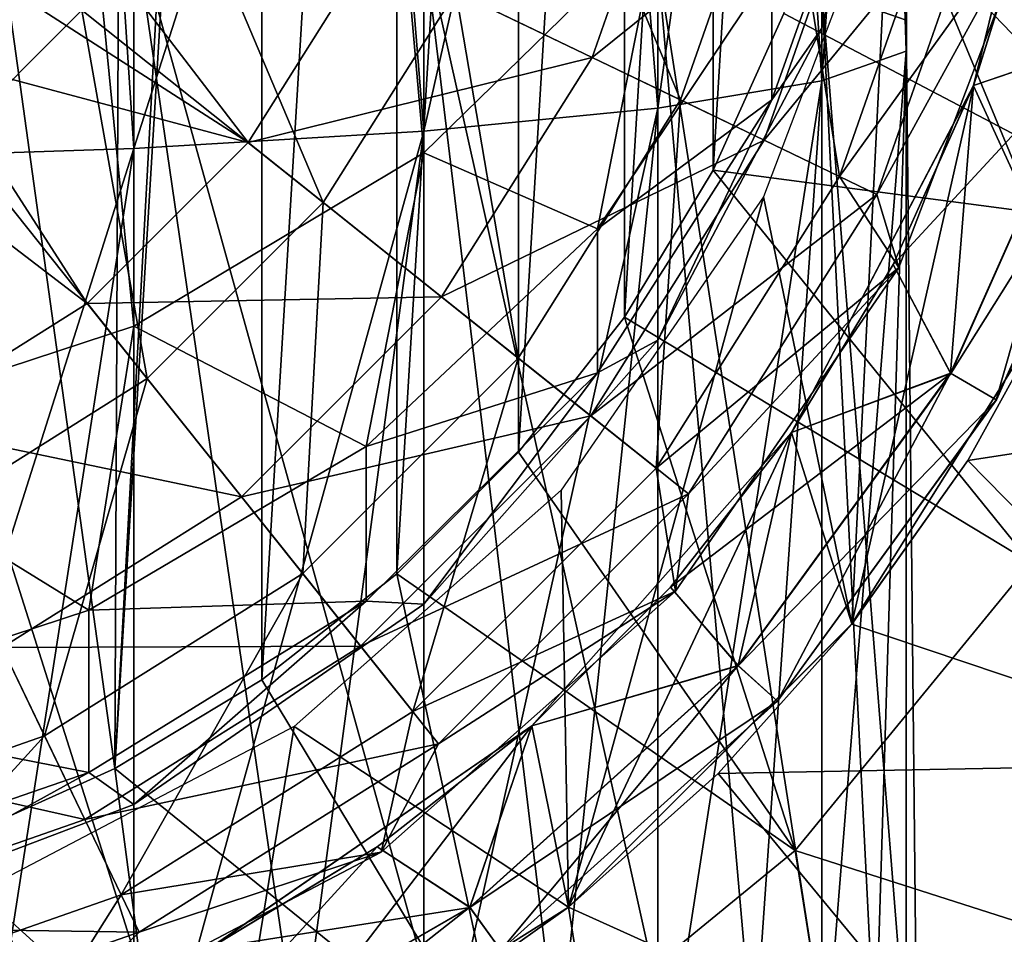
# Model space of a CAD drawing. Header units: millimetres. Extents: x -84 to 84, y -375 to 242.
# Tile 145 of 166: x 3.48 to 9.54, y 196.1 to 201.73. Entities that reach past the tile are written whole.
import ezdxf

# ---------------------------------------------------------------- set-up
doc = ezdxf.new("R2010")
doc.units = ezdxf.units.MM
doc.header["$LTSCALE"] = 81.481481
for name, color, linetype in [('249', 7, 'CONTINUOUS'), ('252', 7, 'CONTINUOUS'), ('256', 7, 'CONTINUOUS'), ('257', 7, 'CONTINUOUS'), ('258', 7, 'CONTINUOUS'), ('259', 7, 'CONTINUOUS'), ('260', 7, 'CONTINUOUS'), ('261', 7, 'CONTINUOUS'), ('262', 7, 'CONTINUOUS'), ('263', 7, 'CONTINUOUS'), ('265', 7, 'CONTINUOUS'), ('266', 7, 'CONTINUOUS'), ('267', 7, 'CONTINUOUS'), ('268', 7, 'CONTINUOUS'), ('285', 7, 'CONTINUOUS'), ('287', 7, 'CONTINUOUS'), ('289', 7, 'CONTINUOUS'), ('291', 7, 'CONTINUOUS'), ('293', 7, 'CONTINUOUS')]:
    doc.layers.add(name, color=color, linetype=linetype)

msp = doc.modelspace()

# ---------------------------------------------------------------- linework, layer by layer
at = {"layer": '249', "color": 7, "linetype": 'CONTINUOUS', "true_color": 0xa2afbf}
for points in [[(4.9703, 197.6665, -22.375), (4.0669, 197.1202, -22.375), (4.9703, 212.0685, -22.375), (4.9703, 197.6665, -22.375)], [(4.9703, 212.0685, -22.375), (4.0669, 197.1202, -22.375), (4.454, 204.2266, -22.375), (4.9703, 212.0685, -22.375)], [(5.8018, 211.4174, -22.375), (4.9703, 197.6665, -22.375), (4.9703, 212.0685, -22.375), (5.8018, 211.4174, -22.375)], [(5.8018, 198.3176, -22.375), (4.9703, 197.6665, -22.375), (5.8018, 211.4174, -22.375), (5.8018, 198.3176, -22.375)], [(6.5499, 210.6693, -22.375), (5.8018, 198.3176, -22.375), (5.8018, 211.4174, -22.375), (6.5499, 210.6693, -22.375)], [(6.5499, 199.0657, -22.375), (5.8018, 198.3176, -22.375), (6.5499, 210.6693, -22.375), (6.5499, 199.0657, -22.375)], [(7.201, 209.8378, -22.375), (6.5499, 199.0657, -22.375), (6.5499, 210.6693, -22.375), (7.201, 209.8378, -22.375)], [(7.201, 199.8972, -22.375), (6.5499, 199.0657, -22.375), (7.201, 209.8378, -22.375), (7.201, 199.8972, -22.375)], [(7.7473, 208.9344, -22.375), (7.201, 199.8972, -22.375), (7.201, 209.8378, -22.375), (7.7473, 208.9344, -22.375)], [(7.7473, 200.8006, -22.375), (7.201, 199.8972, -22.375), (7.7473, 208.9344, -22.375), (7.7473, 200.8006, -22.375)], [(8.1815, 207.9699, -22.375), (7.7473, 200.8006, -22.375), (7.7473, 208.9344, -22.375), (8.1815, 207.9699, -22.375)], [(8.1815, 201.7651, -22.375), (7.7473, 200.8006, -22.375), (8.1815, 207.9699, -22.375), (8.1815, 201.7651, -22.375)], [(4.454, 204.2266, -22.375), (4.0669, 197.1202, -22.375), (4.0935, 202.9986, -22.375), (4.454, 204.2266, -22.375)], [(4.0935, 202.9986, -22.375), (4.0669, 197.1202, -22.375), (3.4005, 201.9204, -22.375), (4.0935, 202.9986, -22.375)], [(4.0669, 197.1202, -22.375), (3.1024, 196.686, -22.375), (3.4005, 201.9204, -22.375), (4.0669, 197.1202, -22.375)]]:
    msp.add_3dface(points, dxfattribs=at)
at = {"layer": '252', "color": 7, "linetype": 'CONTINUOUS', "true_color": 0xa2afbf}
for points in [[(9.3498, 201.3209, 7.625), (9.9104, 200.0942, 7.625), (9.9271, 203.6629, 7.625), (9.3498, 201.3209, 7.625)], [(8.2302, 199.1874, 7.625), (8.6005, 198.0097, 7.625), (9.3498, 201.3209, 7.625), (8.2302, 199.1874, 7.625)], [(8.6005, 198.0097, 7.625), (9.9104, 200.0942, 7.625), (9.3498, 201.3209, 7.625), (8.6005, 198.0097, 7.625)], [(6.6308, 197.3822, 7.625), (6.8578, 196.267, 7.625), (8.2302, 199.1874, 7.625), (6.6308, 197.3822, 7.625)], [(6.8578, 196.267, 7.625), (8.6005, 198.0097, 7.625), (8.2302, 199.1874, 7.625), (6.8578, 196.267, 7.625)], [(4.6476, 196.0132, 7.625), (4.7733, 194.9571, 7.625), (6.6308, 197.3822, 7.625), (4.6476, 196.0132, 7.625)], [(4.7733, 194.9571, 7.625), (6.8578, 196.267, 7.625), (6.6308, 197.3822, 7.625), (4.7733, 194.9571, 7.625)]]:
    msp.add_3dface(points, dxfattribs=at)
at = {"layer": '256', "color": 7, "linetype": 'CONTINUOUS', "true_color": 0xa2afbf}
for points in [[(9.3498, 201.3209, 19.625), (9.9271, 203.6629, 19.625), (9.9104, 200.0942, 19.625), (9.3498, 201.3209, 19.625)], [(8.2302, 199.1874, 19.625), (9.3498, 201.3209, 19.625), (8.6005, 198.0097, 19.625), (8.2302, 199.1874, 19.625)], [(8.6005, 198.0097, 19.625), (9.3498, 201.3209, 19.625), (9.9104, 200.0942, 19.625), (8.6005, 198.0097, 19.625)], [(6.6308, 197.3822, 19.625), (8.2302, 199.1874, 19.625), (6.8578, 196.267, 19.625), (6.6308, 197.3822, 19.625)], [(6.8578, 196.267, 19.625), (8.2302, 199.1874, 19.625), (8.6005, 198.0097, 19.625), (6.8578, 196.267, 19.625)], [(4.6476, 196.0132, 19.625), (6.6308, 197.3822, 19.625), (4.7733, 194.9571, 19.625), (4.6476, 196.0132, 19.625)], [(4.7733, 194.9571, 19.625), (6.6308, 197.3822, 19.625), (6.8578, 196.267, 19.625), (4.7733, 194.9571, 19.625)]]:
    msp.add_3dface(points, dxfattribs=at)
at = {"layer": '257', "color": 7, "linetype": 'CONTINUOUS', "true_color": 0xa2afbf}
for points in [[(9.9104, 200.0942, 21.625), (8.6005, 198.0097, 21.625), (9.9104, 200.0942, 19.625), (9.9104, 200.0942, 21.625)], [(8.6005, 198.0097, 21.625), (8.6005, 198.0097, 19.625), (9.9104, 200.0942, 19.625), (8.6005, 198.0097, 21.625)], [(8.6005, 198.0097, 21.625), (6.8578, 196.267, 21.625), (8.6005, 198.0097, 19.625), (8.6005, 198.0097, 21.625)], [(6.8578, 196.267, 21.625), (6.8578, 196.267, 19.625), (8.6005, 198.0097, 19.625), (6.8578, 196.267, 21.625)], [(6.8578, 196.267, 21.625), (4.7733, 194.9571, 21.625), (6.8578, 196.267, 19.625), (6.8578, 196.267, 21.625)], [(4.7733, 194.9571, 21.625), (4.7733, 194.9571, 19.625), (6.8578, 196.267, 19.625), (4.7733, 194.9571, 21.625)]]:
    msp.add_3dface(points, dxfattribs=at)
at = {"layer": '258', "color": 7, "linetype": 'CONTINUOUS', "true_color": 0xa2afbf}
for points in [[(8.1815, 201.7651, -22.375), (8.4957, 202.7739, -22.375), (10.7809, 200.4019, -20.2007), (8.1815, 201.7651, -22.375)], [(10.7809, 200.4019, -20.2007), (8.4957, 202.7739, -22.375), (11.4449, 202.591, -20.2007), (10.7809, 200.4019, -20.2007)], [(7.7473, 200.8006, -22.375), (8.1815, 201.7651, -22.375), (10.7809, 200.4019, -20.2007), (7.7473, 200.8006, -22.375)], [(7.201, 199.8972, -22.375), (7.7473, 200.8006, -22.375), (9.7025, 198.3845, -20.2007), (7.201, 199.8972, -22.375)], [(9.7025, 198.3845, -20.2007), (7.7473, 200.8006, -22.375), (10.7809, 200.4019, -20.2007), (9.7025, 198.3845, -20.2007)], [(9.9104, 200.0943, 5.7741), (9.3137, 199.0147, 5.7741), (12.4418, 199.4941, 3.1434), (9.9104, 200.0943, 5.7741)], [(6.5499, 199.0657, -22.375), (7.201, 199.8972, -22.375), (8.2513, 196.6162, -20.2007), (6.5499, 199.0657, -22.375)], [(8.2513, 196.6162, -20.2007), (7.201, 199.8972, -22.375), (9.7025, 198.3845, -20.2007), (8.2513, 196.6162, -20.2007)], [(12.4418, 199.4941, 3.1434), (9.3137, 199.0147, 5.7741), (11.1429, 197.1534, 3.1434), (12.4418, 199.4941, 3.1434)], [(5.8018, 198.3176, -22.375), (6.5499, 199.0657, -22.375), (8.2513, 196.6162, -20.2007), (5.8018, 198.3176, -22.375)], [(9.3137, 199.0147, 5.7741), (8.5999, 198.0087, 5.7741), (11.1429, 197.1534, 3.1434), (9.3137, 199.0147, 5.7741)], [(8.2513, 196.6162, -20.2007), (9.7025, 198.3845, -20.2007), (10.7832, 195.8061, -17.4391), (8.2513, 196.6162, -20.2007)], [(4.9703, 197.6665, -22.375), (5.8018, 198.3176, -22.375), (6.483, 195.165, -20.2007), (4.9703, 197.6665, -22.375)], [(6.483, 195.165, -20.2007), (5.8018, 198.3176, -22.375), (8.2513, 196.6162, -20.2007), (6.483, 195.165, -20.2007)], [(8.5999, 198.0087, 5.7741), (7.7779, 197.089, 5.7741), (11.1429, 197.1534, 3.1434), (8.5999, 198.0087, 5.7741)], [(4.0669, 197.1202, -22.375), (4.9703, 197.6665, -22.375), (6.483, 195.165, -20.2007), (4.0669, 197.1202, -22.375)], [(11.1429, 197.1534, 3.1434), (7.7779, 197.089, 5.7741), (9.4092, 195.1136, 3.1434), (11.1429, 197.1534, 3.1434)], [(11.1429, 197.1534, 3.1434), (9.4092, 195.1136, 3.1434), (11.228, 194.19, 0.0302), (11.1429, 197.1534, 3.1434)], [(3.1024, 196.686, -22.375), (4.0669, 197.1202, -22.375), (4.4656, 194.0866, -20.2007), (3.1024, 196.686, -22.375)], [(4.4656, 194.0866, -20.2007), (4.0669, 197.1202, -22.375), (6.483, 195.165, -20.2007), (4.4656, 194.0866, -20.2007)], [(7.7779, 197.089, 5.7741), (6.8581, 196.2671, 5.7741), (9.4092, 195.1136, 3.1434), (7.7779, 197.089, 5.7741)], [(2.2765, 193.4226, -20.2007), (3.1024, 196.686, -22.375), (4.4656, 194.0866, -20.2007), (2.2765, 193.4226, -20.2007)], [(6.483, 195.165, -20.2007), (8.2513, 196.6162, -20.2007), (8.6981, 193.7891, -17.4391), (6.483, 195.165, -20.2007)], [(8.6981, 193.7891, -17.4391), (8.2513, 196.6162, -20.2007), (10.7832, 195.8061, -17.4391), (8.6981, 193.7891, -17.4391)], [(6.8581, 196.2671, 5.7741), (5.8521, 195.5534, 5.7741), (7.3084, 193.4544, 3.1434), (6.8581, 196.2671, 5.7741)], [(9.4092, 195.1136, 3.1434), (6.8581, 196.2671, 5.7741), (7.3084, 193.4544, 3.1434), (9.4092, 195.1136, 3.1434)]]:
    msp.add_3dface(points, dxfattribs=at)
at = {"layer": '259', "color": 7, "linetype": 'CONTINUOUS', "true_color": 0xa2afbf}
for points in [[(9.9104, 200.0942, 7.625), (8.6005, 198.0097, 7.625), (9.9104, 200.0943, 5.7741), (9.9104, 200.0942, 7.625)], [(8.6005, 198.0097, 7.625), (9.3137, 199.0147, 5.7741), (9.9104, 200.0943, 5.7741), (8.6005, 198.0097, 7.625)], [(8.6005, 198.0097, 7.625), (8.5999, 198.0087, 5.7741), (9.3137, 199.0147, 5.7741), (8.6005, 198.0097, 7.625)], [(8.6005, 198.0097, 7.625), (6.8578, 196.267, 7.625), (8.5999, 198.0087, 5.7741), (8.6005, 198.0097, 7.625)], [(6.8578, 196.267, 7.625), (7.7779, 197.089, 5.7741), (8.5999, 198.0087, 5.7741), (6.8578, 196.267, 7.625)], [(6.8578, 196.267, 7.625), (6.8581, 196.2671, 5.7741), (7.7779, 197.089, 5.7741), (6.8578, 196.267, 7.625)], [(6.8578, 196.267, 7.625), (4.7733, 194.9571, 7.625), (6.8581, 196.2671, 5.7741), (6.8578, 196.267, 7.625)], [(4.7733, 194.9571, 7.625), (5.8521, 195.5534, 5.7741), (6.8581, 196.2671, 5.7741), (4.7733, 194.9571, 7.625)]]:
    msp.add_3dface(points, dxfattribs=at)
at = {"layer": '260', "color": 7, "linetype": 'CONTINUOUS', "true_color": 0xa2afbf}
for points in [[(9.3498, 201.3209, 7.625), (9.9271, 203.6629, 7.625), (9.3502, 201.3215, 10.125), (9.3498, 201.3209, 7.625)], [(9.3502, 201.3215, 10.125), (9.9271, 203.6629, 7.625), (9.7094, 202.4743, 10.125), (9.3502, 201.3215, 10.125)], [(8.2302, 199.1874, 7.625), (9.3498, 201.3209, 7.625), (8.2298, 199.1869, 10.125), (8.2302, 199.1874, 7.625)], [(8.2298, 199.1869, 10.125), (9.3498, 201.3209, 7.625), (8.8546, 200.2203, 10.125), (8.2298, 199.1869, 10.125)], [(8.8546, 200.2203, 10.125), (9.3498, 201.3209, 7.625), (9.3502, 201.3215, 10.125), (8.8546, 200.2203, 10.125)], [(6.6308, 197.3822, 7.625), (8.2302, 199.1874, 7.625), (6.6312, 197.3824, 10.125), (6.6308, 197.3822, 7.625)], [(6.6312, 197.3824, 10.125), (8.2302, 199.1874, 7.625), (7.4851, 198.2363, 10.125), (6.6312, 197.3824, 10.125)], [(7.4851, 198.2363, 10.125), (8.2302, 199.1874, 7.625), (8.2298, 199.1869, 10.125), (7.4851, 198.2363, 10.125)], [(4.6476, 196.0132, 7.625), (6.6308, 197.3822, 7.625), (4.6472, 196.0129, 10.125), (4.6476, 196.0132, 7.625)], [(4.6472, 196.0129, 10.125), (6.6308, 197.3822, 7.625), (5.6806, 196.6377, 10.125), (4.6472, 196.0129, 10.125)], [(5.6806, 196.6377, 10.125), (6.6308, 197.3822, 7.625), (6.6312, 197.3824, 10.125), (5.6806, 196.6377, 10.125)]]:
    msp.add_3dface(points, dxfattribs=at)
at = {"layer": '261', "color": 7, "linetype": 'CONTINUOUS', "true_color": 0xa2afbf}
for points in [[(9.3502, 201.3215, 10.125), (9.7094, 202.4743, 10.125), (10.1116, 201.582, 11.4494), (9.3502, 201.3215, 10.125)], [(9.3502, 201.3215, 17.125), (10.113, 201.5816, 15.7965), (9.7094, 202.4743, 17.125), (9.3502, 201.3215, 17.125)], [(9.2088, 199.5508, 15.7965), (10.113, 201.5816, 15.7965), (8.8546, 200.2203, 17.125), (9.2088, 199.5508, 15.7965)], [(8.8546, 200.2203, 17.125), (10.113, 201.5816, 15.7965), (9.3502, 201.3215, 17.125), (8.8546, 200.2203, 17.125)], [(9.2076, 199.5515, 11.4494), (9.3502, 201.3215, 10.125), (10.1116, 201.582, 11.4494), (9.2076, 199.5515, 11.4494)], [(9.2076, 199.5515, 11.4494), (10.1116, 201.582, 11.4494), (9.4897, 199.3886, 12.8862), (9.2076, 199.5515, 11.4494)], [(9.2088, 199.5508, 15.7965), (10.422, 201.4812, 14.3594), (10.113, 201.5816, 15.7965), (9.2088, 199.5508, 15.7965)], [(9.4897, 199.3886, 12.8862), (10.1116, 201.582, 11.4494), (10.4215, 201.4813, 12.8862), (9.4897, 199.3886, 12.8862)], [(9.4902, 199.3883, 14.3594), (10.422, 201.4812, 14.3594), (9.2088, 199.5508, 15.7965), (9.4902, 199.3883, 14.3594)], [(9.4897, 199.3886, 12.8862), (10.4215, 201.4813, 12.8862), (9.4902, 199.3883, 14.3594), (9.4897, 199.3886, 12.8862)], [(9.4902, 199.3883, 14.3594), (10.4215, 201.4813, 12.8862), (10.422, 201.4812, 14.3594), (9.4902, 199.3883, 14.3594)], [(8.8546, 200.2203, 10.125), (9.3502, 201.3215, 10.125), (9.2076, 199.5515, 11.4494), (8.8546, 200.2203, 10.125)], [(8.2298, 199.1869, 10.125), (8.8546, 200.2203, 10.125), (9.2076, 199.5515, 11.4494), (8.2298, 199.1869, 10.125)], [(8.2298, 199.1869, 17.125), (9.2088, 199.5508, 15.7965), (8.8546, 200.2203, 17.125), (8.2298, 199.1869, 17.125)], [(7.9022, 197.7523, 15.7965), (9.2088, 199.5508, 15.7965), (7.4851, 198.2363, 17.125), (7.9022, 197.7523, 15.7965)], [(7.4851, 198.2363, 17.125), (9.2088, 199.5508, 15.7965), (8.2298, 199.1869, 17.125), (7.4851, 198.2363, 17.125)], [(7.9011, 197.7533, 11.4494), (8.2298, 199.1869, 10.125), (9.2076, 199.5515, 11.4494), (7.9011, 197.7533, 11.4494)], [(7.9011, 197.7533, 11.4494), (9.2076, 199.5515, 11.4494), (8.1432, 197.5353, 12.8862), (7.9011, 197.7533, 11.4494)], [(7.9022, 197.7523, 15.7965), (9.4902, 199.3883, 14.3594), (9.2088, 199.5508, 15.7965), (7.9022, 197.7523, 15.7965)], [(8.1432, 197.5353, 12.8862), (9.2076, 199.5515, 11.4494), (9.4897, 199.3886, 12.8862), (8.1432, 197.5353, 12.8862)], [(8.1436, 197.535, 14.3594), (9.4902, 199.3883, 14.3594), (7.9022, 197.7523, 15.7965), (8.1436, 197.535, 14.3594)], [(8.1432, 197.5353, 12.8862), (9.4897, 199.3886, 12.8862), (8.1436, 197.535, 14.3594), (8.1432, 197.5353, 12.8862)], [(8.1436, 197.535, 14.3594), (9.4897, 199.3886, 12.8862), (9.4902, 199.3883, 14.3594), (8.1436, 197.535, 14.3594)], [(7.4851, 198.2363, 10.125), (8.2298, 199.1869, 10.125), (7.9011, 197.7533, 11.4494), (7.4851, 198.2363, 10.125)], [(6.6312, 197.3824, 10.125), (7.4851, 198.2363, 10.125), (7.9011, 197.7533, 11.4494), (6.6312, 197.3824, 10.125)], [(6.6312, 197.3824, 17.125), (7.9022, 197.7523, 15.7965), (7.4851, 198.2363, 17.125), (6.6312, 197.3824, 17.125)], [(6.2493, 196.266, 11.4494), (6.6312, 197.3824, 10.125), (7.9011, 197.7533, 11.4494), (6.2493, 196.266, 11.4494)], [(6.2493, 196.266, 11.4494), (7.9011, 197.7533, 11.4494), (6.4408, 196.0024, 12.8862), (6.2493, 196.266, 11.4494)], [(6.2502, 196.2649, 15.7965), (8.1436, 197.535, 14.3594), (7.9022, 197.7523, 15.7965), (6.2502, 196.2649, 15.7965)], [(6.2502, 196.2649, 15.7965), (7.9022, 197.7523, 15.7965), (6.6312, 197.3824, 17.125), (6.2502, 196.2649, 15.7965)], [(6.4408, 196.0024, 12.8862), (7.9011, 197.7533, 11.4494), (8.1432, 197.5353, 12.8862), (6.4408, 196.0024, 12.8862)], [(6.4411, 196.002, 14.3594), (8.1436, 197.535, 14.3594), (6.2502, 196.2649, 15.7965), (6.4411, 196.002, 14.3594)], [(6.4408, 196.0024, 12.8862), (8.1432, 197.5353, 12.8862), (6.4411, 196.002, 14.3594), (6.4408, 196.0024, 12.8862)], [(6.4411, 196.002, 14.3594), (8.1432, 197.5353, 12.8862), (8.1436, 197.535, 14.3594), (6.4411, 196.002, 14.3594)], [(5.6806, 196.6377, 10.125), (6.6312, 197.3824, 10.125), (6.2493, 196.266, 11.4494), (5.6806, 196.6377, 10.125)], [(5.6806, 196.6377, 17.125), (6.2502, 196.2649, 15.7965), (6.6312, 197.3824, 17.125), (5.6806, 196.6377, 17.125)], [(4.6472, 196.0129, 10.125), (5.6806, 196.6377, 10.125), (4.3244, 195.1547, 11.4494), (4.6472, 196.0129, 10.125)], [(4.3244, 195.1547, 11.4494), (5.6806, 196.6377, 10.125), (6.2493, 196.266, 11.4494), (4.3244, 195.1547, 11.4494)], [(4.6472, 196.0129, 17.125), (6.2502, 196.2649, 15.7965), (5.6806, 196.6377, 17.125), (4.6472, 196.0129, 17.125)], [(4.3244, 195.1547, 11.4494), (6.2493, 196.266, 11.4494), (4.4569, 194.857, 12.8862), (4.3244, 195.1547, 11.4494)], [(4.325, 195.1534, 15.7965), (6.4411, 196.002, 14.3594), (6.2502, 196.2649, 15.7965), (4.325, 195.1534, 15.7965)], [(4.325, 195.1534, 15.7965), (6.2502, 196.2649, 15.7965), (4.6472, 196.0129, 17.125), (4.325, 195.1534, 15.7965)], [(4.4569, 194.857, 12.8862), (6.2493, 196.266, 11.4494), (6.4408, 196.0024, 12.8862), (4.4569, 194.857, 12.8862)]]:
    msp.add_3dface(points, dxfattribs=at)
at = {"layer": '262', "color": 7, "linetype": 'CONTINUOUS', "true_color": 0xa2afbf}
for points in [[(9.9271, 203.6629, 19.625), (9.3498, 201.3209, 19.625), (9.9271, 203.6621, 17.125), (9.9271, 203.6629, 19.625)], [(9.3498, 201.3209, 19.625), (9.7094, 202.4743, 17.125), (9.9271, 203.6621, 17.125), (9.3498, 201.3209, 19.625)], [(9.3498, 201.3209, 19.625), (9.3502, 201.3215, 17.125), (9.7094, 202.4743, 17.125), (9.3498, 201.3209, 19.625)], [(9.3498, 201.3209, 19.625), (8.2302, 199.1874, 19.625), (9.3502, 201.3215, 17.125), (9.3498, 201.3209, 19.625)], [(8.2302, 199.1874, 19.625), (8.8546, 200.2203, 17.125), (9.3502, 201.3215, 17.125), (8.2302, 199.1874, 19.625)], [(8.2302, 199.1874, 19.625), (8.2298, 199.1869, 17.125), (8.8546, 200.2203, 17.125), (8.2302, 199.1874, 19.625)], [(8.2302, 199.1874, 19.625), (6.6308, 197.3822, 19.625), (8.2298, 199.1869, 17.125), (8.2302, 199.1874, 19.625)], [(6.6308, 197.3822, 19.625), (7.4851, 198.2363, 17.125), (8.2298, 199.1869, 17.125), (6.6308, 197.3822, 19.625)], [(6.6308, 197.3822, 19.625), (6.6312, 197.3824, 17.125), (7.4851, 198.2363, 17.125), (6.6308, 197.3822, 19.625)], [(6.6308, 197.3822, 19.625), (4.6476, 196.0132, 19.625), (6.6312, 197.3824, 17.125), (6.6308, 197.3822, 19.625)], [(4.6476, 196.0132, 19.625), (5.6806, 196.6377, 17.125), (6.6312, 197.3824, 17.125), (4.6476, 196.0132, 19.625)], [(4.6476, 196.0132, 19.625), (4.6472, 196.0129, 17.125), (5.6806, 196.6377, 17.125), (4.6476, 196.0132, 19.625)]]:
    msp.add_3dface(points, dxfattribs=at)
at = {"layer": '263', "color": 7, "linetype": 'CONTINUOUS', "true_color": 0xa2afbf}
for points in [[(9.9104, 209.6408, 21.625), (8.6005, 211.7253, 21.625), (9.9104, 200.0942, 21.625), (9.9104, 209.6408, 21.625)], [(9.9104, 200.0942, 21.625), (8.6005, 211.7253, 21.625), (9.1, 204.8675, 21.625), (9.9104, 200.0942, 21.625)], [(8.8354, 202.6899, 21.625), (9.9104, 200.0942, 21.625), (9.1, 204.8675, 21.625), (8.8354, 202.6899, 21.625)], [(8.0574, 200.6382, 21.625), (8.6005, 198.0097, 21.625), (8.8354, 202.6899, 21.625), (8.0574, 200.6382, 21.625)], [(8.6005, 198.0097, 21.625), (9.9104, 200.0942, 21.625), (8.8354, 202.6899, 21.625), (8.6005, 198.0097, 21.625)], [(6.8116, 198.8335, 21.625), (6.8578, 196.267, 21.625), (8.0574, 200.6382, 21.625), (6.8116, 198.8335, 21.625)], [(6.8578, 196.267, 21.625), (8.6005, 198.0097, 21.625), (8.0574, 200.6382, 21.625), (6.8578, 196.267, 21.625)], [(5.1689, 197.378, 21.625), (6.8578, 196.267, 21.625), (6.8116, 198.8335, 21.625), (5.1689, 197.378, 21.625)], [(3.2274, 196.3592, 21.625), (4.7733, 194.9571, 21.625), (5.1689, 197.378, 21.625), (3.2274, 196.3592, 21.625)], [(4.7733, 194.9571, 21.625), (6.8578, 196.267, 21.625), (5.1689, 197.378, 21.625), (4.7733, 194.9571, 21.625)], [(2.4475, 194.1434, 21.625), (4.7733, 194.9571, 21.625), (3.2274, 196.3592, 21.625), (2.4475, 194.1434, 21.625)]]:
    msp.add_3dface(points, dxfattribs=at)
at = {"layer": '265', "color": 7, "linetype": 'CONTINUOUS', "true_color": 0xa2afbf}
for points in [[(3.0484, 201.3495, -22.375), (3.0488, 201.3498, -23.3758), (3.916, 202.3508, -22.375), (3.0484, 201.3495, -22.375)], [(3.0488, 201.3498, -23.3758), (3.9163, 202.3513, -23.3758), (3.916, 202.3508, -22.375), (3.0488, 201.3498, -23.3758)]]:
    msp.add_3dface(points, dxfattribs=at)
at = {"layer": '266', "color": 7, "linetype": 'CONTINUOUS', "true_color": 0xa2afbf}
msp.add_3dface([(3.9163, 202.3513, -23.3758), (3.0488, 201.3498, -23.3758), (3.1363, 201.7312, -23.4266), (3.9163, 202.3513, -23.3758)], dxfattribs=at)
at = {"layer": '267', "color": 7, "linetype": 'CONTINUOUS', "true_color": 0xa2afbf}
for points in [[(7.5768, 203.1381, -26.7378), (5.6307, 202.1559, -25.3496), (7.002, 201.4955, -26.7378), (7.5768, 203.1381, -26.7378)], [(7.5768, 203.1381, -26.7378), (7.002, 201.4955, -26.7378), (8.7223, 202.8767, -28.4297), (7.5768, 203.1381, -26.7378)], [(8.7223, 202.8767, -28.4297), (7.002, 201.4955, -26.7378), (8.0606, 200.9857, -28.4297), (8.7223, 202.8767, -28.4297)], [(8.7223, 202.8767, -28.4297), (8.0606, 200.9857, -28.4297), (9.4721, 202.7056, -30.3407), (8.7223, 202.8767, -28.4297)], [(9.4721, 202.7056, -30.3407), (8.0606, 200.9857, -28.4297), (8.7535, 200.652, -30.3407), (9.4721, 202.7056, -30.3407)], [(9.4721, 202.7056, -30.3407), (8.7535, 200.652, -30.3407), (9.7482, 202.4652, -32.3667), (9.4721, 202.7056, -30.3407)], [(3.751, 202.4569, -24.3357), (3.3698, 201.9476, -24.3357), (4.8862, 200.9709, -25.3496), (3.751, 202.4569, -24.3357)], [(5.6307, 202.1559, -25.3496), (3.751, 202.4569, -24.3357), (4.8862, 200.9709, -25.3496), (5.6307, 202.1559, -25.3496)], [(9.7482, 202.4652, -32.3667), (8.7535, 200.652, -30.3407), (8.8902, 200.2023, -32.3667), (9.7482, 202.4652, -32.3667)], [(5.6307, 202.1559, -25.3496), (4.8862, 200.9709, -25.3496), (7.002, 201.4955, -26.7378), (5.6307, 202.1559, -25.3496)], [(3.3698, 201.9476, -24.3357), (2.9199, 201.4977, -24.3357), (4.8862, 200.9709, -25.3496), (3.3698, 201.9476, -24.3357)], [(2.9199, 201.4977, -24.3357), (2.4106, 201.1165, -24.3357), (3.8966, 199.9813, -25.3496), (2.9199, 201.4977, -24.3357)], [(4.8862, 200.9709, -25.3496), (2.9199, 201.4977, -24.3357), (3.8966, 199.9813, -25.3496), (4.8862, 200.9709, -25.3496)], [(7.002, 201.4955, -26.7378), (4.8862, 200.9709, -25.3496), (6.0761, 200.022, -26.7378), (7.002, 201.4955, -26.7378)], [(7.002, 201.4955, -26.7378), (6.0761, 200.022, -26.7378), (8.0606, 200.9857, -28.4297), (7.002, 201.4955, -26.7378)], [(3.8966, 199.9813, -25.3496), (2.4106, 201.1165, -24.3357), (2.7116, 199.2368, -25.3496), (3.8966, 199.9813, -25.3496)], [(4.8862, 200.9709, -25.3496), (3.8966, 199.9813, -25.3496), (6.0761, 200.022, -26.7378), (4.8862, 200.9709, -25.3496)], [(8.0606, 200.9857, -28.4297), (6.0761, 200.022, -26.7378), (6.9947, 199.2894, -28.4297), (8.0606, 200.9857, -28.4297)], [(8.0606, 200.9857, -28.4297), (6.9947, 199.2894, -28.4297), (8.7535, 200.652, -30.3407), (8.0606, 200.9857, -28.4297)], [(8.7535, 200.652, -30.3407), (6.9947, 199.2894, -28.4297), (7.596, 198.8099, -30.3407), (8.7535, 200.652, -30.3407)], [(8.7535, 200.652, -30.3407), (7.596, 198.8099, -30.3407), (8.8902, 200.2023, -32.3667), (8.7535, 200.652, -30.3407)], [(8.8902, 200.2023, -32.3667), (7.596, 198.8099, -30.3407), (7.5154, 198.2104, -32.3667), (8.8902, 200.2023, -32.3667)], [(6.0761, 200.022, -26.7378), (3.8966, 199.9813, -25.3496), (4.8455, 198.7914, -26.7378), (6.0761, 200.022, -26.7378)], [(6.0761, 200.022, -26.7378), (4.8455, 198.7914, -26.7378), (6.9947, 199.2894, -28.4297), (6.0761, 200.022, -26.7378)], [(3.8966, 199.9813, -25.3496), (2.7116, 199.2368, -25.3496), (4.8455, 198.7914, -26.7378), (3.8966, 199.9813, -25.3496)], [(6.9947, 199.2894, -28.4297), (4.8455, 198.7914, -26.7378), (5.5781, 197.8728, -28.4297), (6.9947, 199.2894, -28.4297)], [(6.9947, 199.2894, -28.4297), (5.5781, 197.8728, -28.4297), (7.596, 198.8099, -30.3407), (6.9947, 199.2894, -28.4297)], [(4.8455, 198.7914, -26.7378), (2.7116, 199.2368, -25.3496), (3.372, 197.8655, -26.7378), (4.8455, 198.7914, -26.7378)], [(4.8455, 198.7914, -26.7378), (3.372, 197.8655, -26.7378), (5.5781, 197.8728, -28.4297), (4.8455, 198.7914, -26.7378)], [(7.596, 198.8099, -30.3407), (5.5781, 197.8728, -28.4297), (6.0576, 197.2715, -30.3407), (7.596, 198.8099, -30.3407)], [(7.596, 198.8099, -30.3407), (6.0576, 197.2715, -30.3407), (7.5154, 198.2104, -32.3667), (7.596, 198.8099, -30.3407)], [(7.5154, 198.2104, -32.3667), (6.0576, 197.2715, -30.3407), (5.7038, 196.6052, -32.3667), (7.5154, 198.2104, -32.3667)], [(3.372, 197.8655, -26.7378), (1.7294, 197.2907, -26.7378), (3.8818, 196.8069, -28.4297), (3.372, 197.8655, -26.7378)], [(5.5781, 197.8728, -28.4297), (3.372, 197.8655, -26.7378), (3.8818, 196.8069, -28.4297), (5.5781, 197.8728, -28.4297)], [(5.5781, 197.8728, -28.4297), (3.8818, 196.8069, -28.4297), (6.0576, 197.2715, -30.3407), (5.5781, 197.8728, -28.4297)], [(3.8818, 196.8069, -28.4297), (1.7294, 197.2907, -26.7378), (1.9908, 196.1452, -28.4297), (3.8818, 196.8069, -28.4297)], [(6.0576, 197.2715, -30.3407), (3.8818, 196.8069, -28.4297), (4.2155, 196.114, -30.3407), (6.0576, 197.2715, -30.3407)], [(6.0576, 197.2715, -30.3407), (4.2155, 196.114, -30.3407), (5.7038, 196.6052, -32.3667), (6.0576, 197.2715, -30.3407)], [(3.8818, 196.8069, -28.4297), (1.9908, 196.1452, -28.4297), (4.2155, 196.114, -30.3407), (3.8818, 196.8069, -28.4297)], [(5.7038, 196.6052, -32.3667), (4.2155, 196.114, -30.3407), (3.5606, 195.4802, -32.3667), (5.7038, 196.6052, -32.3667)], [(4.2155, 196.114, -30.3407), (1.9908, 196.1452, -28.4297), (2.1619, 195.3954, -30.3407), (4.2155, 196.114, -30.3407)], [(4.2155, 196.114, -30.3407), (2.1619, 195.3954, -30.3407), (3.5606, 195.4802, -32.3667), (4.2155, 196.114, -30.3407)]]:
    msp.add_3dface(points, dxfattribs=at)
at = {"layer": '268', "color": 7, "linetype": 'CONTINUOUS', "true_color": 0xa2afbf}
for points in [[(6.1633, 201.8994, -38.441), (6.6692, 203.3453, -38.441), (7.5457, 201.2337, -36.6856), (6.1633, 201.8994, -38.441)], [(7.5457, 201.2337, -36.6856), (6.6692, 203.3453, -38.441), (8.1651, 203.0039, -36.6856), (7.5457, 201.2337, -36.6856)], [(3.0811, 201.0039, -39.7933), (2.1744, 203.1335, -40.6692), (3.8636, 201.7864, -39.7933), (3.0811, 201.0039, -39.7933)], [(7.5457, 201.2337, -36.6856), (8.1651, 203.0039, -36.6856), (8.5243, 200.7624, -34.6227), (7.5457, 201.2337, -36.6856)], [(8.5243, 200.7624, -34.6227), (8.1651, 203.0039, -36.6856), (9.224, 202.7622, -34.6227), (8.5243, 200.7624, -34.6227)], [(3.8636, 201.7864, -39.7933), (4.4523, 202.7234, -39.7933), (5.3483, 200.6024, -38.441), (3.8636, 201.7864, -39.7933)], [(5.3483, 200.6024, -38.441), (4.4523, 202.7234, -39.7933), (6.1633, 201.8994, -38.441), (5.3483, 200.6024, -38.441)], [(9.7482, 202.4652, -32.3667), (8.5243, 200.7624, -34.6227), (9.224, 202.7622, -34.6227), (9.7482, 202.4652, -32.3667)], [(9.7482, 202.4652, -32.3667), (8.8902, 200.2023, -32.3667), (8.5243, 200.7624, -34.6227), (9.7482, 202.4652, -32.3667)], [(5.3483, 200.6024, -38.441), (6.1633, 201.8994, -38.441), (6.5479, 199.6457, -36.6856), (5.3483, 200.6024, -38.441)], [(6.5479, 199.6457, -36.6856), (6.1633, 201.8994, -38.441), (7.5457, 201.2337, -36.6856), (6.5479, 199.6457, -36.6856)], [(3.0811, 201.0039, -39.7933), (3.8636, 201.7864, -39.7933), (4.2651, 199.5192, -38.441), (3.0811, 201.0039, -39.7933)], [(4.2651, 199.5192, -38.441), (3.8636, 201.7864, -39.7933), (5.3483, 200.6024, -38.441), (4.2651, 199.5192, -38.441)], [(6.5479, 199.6457, -36.6856), (7.5457, 201.2337, -36.6856), (7.3971, 198.9685, -34.6227), (6.5479, 199.6457, -36.6856)], [(7.3971, 198.9685, -34.6227), (7.5457, 201.2337, -36.6856), (8.5243, 200.7624, -34.6227), (7.3971, 198.9685, -34.6227)], [(2.9681, 198.7042, -38.441), (3.0811, 201.0039, -39.7933), (4.2651, 199.5192, -38.441), (2.9681, 198.7042, -38.441)], [(8.8902, 200.2023, -32.3667), (7.3971, 198.9685, -34.6227), (8.5243, 200.7624, -34.6227), (8.8902, 200.2023, -32.3667)], [(4.2651, 199.5192, -38.441), (5.3483, 200.6024, -38.441), (5.2218, 198.3196, -36.6856), (4.2651, 199.5192, -38.441)], [(5.2218, 198.3196, -36.6856), (5.3483, 200.6024, -38.441), (6.5479, 199.6457, -36.6856), (5.2218, 198.3196, -36.6856)], [(8.8902, 200.2023, -32.3667), (7.5154, 198.2104, -32.3667), (7.3971, 198.9685, -34.6227), (8.8902, 200.2023, -32.3667)], [(5.2218, 198.3196, -36.6856), (6.5479, 199.6457, -36.6856), (5.899, 197.4704, -34.6227), (5.2218, 198.3196, -36.6856)], [(5.899, 197.4704, -34.6227), (6.5479, 199.6457, -36.6856), (7.3971, 198.9685, -34.6227), (5.899, 197.4704, -34.6227)], [(2.9681, 198.7042, -38.441), (4.2651, 199.5192, -38.441), (3.6338, 197.3218, -36.6856), (2.9681, 198.7042, -38.441)], [(3.6338, 197.3218, -36.6856), (4.2651, 199.5192, -38.441), (5.2218, 198.3196, -36.6856), (3.6338, 197.3218, -36.6856)], [(7.5154, 198.2104, -32.3667), (5.899, 197.4704, -34.6227), (7.3971, 198.9685, -34.6227), (7.5154, 198.2104, -32.3667)], [(1.8636, 196.7024, -36.6856), (2.9681, 198.7042, -38.441), (3.6338, 197.3218, -36.6856), (1.8636, 196.7024, -36.6856)], [(3.6338, 197.3218, -36.6856), (5.2218, 198.3196, -36.6856), (4.1051, 196.3432, -34.6227), (3.6338, 197.3218, -36.6856)], [(4.1051, 196.3432, -34.6227), (5.2218, 198.3196, -36.6856), (5.899, 197.4704, -34.6227), (4.1051, 196.3432, -34.6227)], [(7.5154, 198.2104, -32.3667), (5.7038, 196.6052, -32.3667), (5.899, 197.4704, -34.6227), (7.5154, 198.2104, -32.3667)], [(5.7038, 196.6052, -32.3667), (4.1051, 196.3432, -34.6227), (5.899, 197.4704, -34.6227), (5.7038, 196.6052, -32.3667)], [(1.8636, 196.7024, -36.6856), (3.6338, 197.3218, -36.6856), (2.1053, 195.6435, -34.6227), (1.8636, 196.7024, -36.6856)], [(2.1053, 195.6435, -34.6227), (3.6338, 197.3218, -36.6856), (4.1051, 196.3432, -34.6227), (2.1053, 195.6435, -34.6227)], [(5.7038, 196.6052, -32.3667), (3.5606, 195.4802, -32.3667), (4.1051, 196.3432, -34.6227), (5.7038, 196.6052, -32.3667)], [(3.5606, 195.4802, -32.3667), (2.1053, 195.6435, -34.6227), (4.1051, 196.3432, -34.6227), (3.5606, 195.4802, -32.3667)]]:
    msp.add_3dface(points, dxfattribs=at)
at = {"layer": '285', "color": 7, "linetype": 'CONTINUOUS', "true_color": 0xa2afbf}
for points in [[(8.9344, 203.7827, 147.625), (8.4151, 201.6761, 147.625), (8.9344, 203.7827, 19.625), (8.9344, 203.7827, 147.625)], [(8.9344, 203.7827, 19.625), (8.4151, 201.6761, 147.625), (8.4151, 201.6761, 19.625), (8.9344, 203.7827, 19.625)], [(8.4151, 201.6761, 147.625), (7.4069, 199.7549, 147.625), (8.4151, 201.6761, 19.625), (8.4151, 201.6761, 147.625)], [(8.4151, 201.6761, 19.625), (7.4069, 199.7549, 147.625), (7.4069, 199.7549, 19.625), (8.4151, 201.6761, 19.625)], [(7.4069, 199.7549, 147.625), (5.9681, 198.1309, 147.625), (7.4069, 199.7549, 19.625), (7.4069, 199.7549, 147.625)], [(7.4069, 199.7549, 19.625), (5.9681, 198.1309, 147.625), (5.9681, 198.1309, 19.625), (7.4069, 199.7549, 19.625)], [(5.9681, 198.1309, 147.625), (4.1825, 196.8984, 147.625), (5.9681, 198.1309, 19.625), (5.9681, 198.1309, 147.625)], [(5.9681, 198.1309, 19.625), (4.1825, 196.8984, 147.625), (4.1825, 196.8984, 19.625), (5.9681, 198.1309, 19.625)], [(4.1825, 196.8984, 147.625), (2.1538, 196.129, 147.625), (4.1825, 196.8984, 19.625), (4.1825, 196.8984, 147.625)], [(4.1825, 196.8984, 19.625), (2.1538, 196.129, 147.625), (2.1538, 196.129, 19.625), (4.1825, 196.8984, 19.625)]]:
    msp.add_3dface(points, dxfattribs=at)
at = {"layer": '287', "color": 7, "linetype": 'CONTINUOUS', "true_color": 0xa2afbf}
for points in [[(8.4151, 201.6761, 147.625), (8.9344, 203.7827, 147.625), (8.7744, 203.1079, 150.4038), (8.4151, 201.6761, 147.625)], [(8.1087, 201.2346, 150.7342), (8.4151, 201.6761, 147.625), (8.7744, 203.1079, 150.4038), (8.1087, 201.2346, 150.7342)], [(8.1087, 201.2346, 150.7342), (8.7744, 203.1079, 150.4038), (8.1087, 202.0434, 153.7518), (8.1087, 201.2346, 150.7342)], [(5.9681, 200.9091, 157.9933), (7.0365, 200.44, 154.3357), (7.4069, 202.3155, 157.1813), (5.9681, 200.9091, 157.9933)], [(7.0365, 200.44, 154.3357), (8.1087, 202.0434, 153.7518), (7.4069, 202.3155, 157.1813), (7.0365, 200.44, 154.3357)], [(7.0365, 200.44, 154.3357), (8.1087, 201.2346, 150.7342), (8.1087, 202.0434, 153.7518), (7.0365, 200.44, 154.3357)], [(7.4069, 199.7549, 147.625), (8.4151, 201.6761, 147.625), (8.1087, 201.2346, 150.7342), (7.4069, 199.7549, 147.625)], [(7.0365, 199.554, 151.0305), (7.4069, 199.7549, 147.625), (8.1087, 201.2346, 150.7342), (7.0365, 199.554, 151.0305)], [(7.0365, 199.554, 151.0305), (8.1087, 201.2346, 150.7342), (7.0365, 200.44, 154.3357), (7.0365, 199.554, 151.0305)], [(4.1825, 199.8417, 158.6096), (5.6114, 199.1009, 154.8234), (5.9681, 200.9091, 157.9933), (4.1825, 199.8417, 158.6096)], [(5.6114, 199.1009, 154.8234), (7.0365, 200.44, 154.3357), (5.9681, 200.9091, 157.9933), (5.6114, 199.1009, 154.8234)], [(5.6114, 199.1009, 154.8234), (7.0365, 199.554, 151.0305), (7.0365, 200.44, 154.3357), (5.6114, 199.1009, 154.8234)], [(2.1538, 199.1754, 158.9942), (3.905, 198.0934, 155.1903), (4.1825, 199.8417, 158.6096), (2.1538, 199.1754, 158.9942)], [(3.905, 198.0934, 155.1903), (5.6114, 199.1009, 154.8234), (4.1825, 199.8417, 158.6096), (3.905, 198.0934, 155.1903)], [(5.9681, 198.1309, 147.625), (7.4069, 199.7549, 147.625), (7.0365, 199.554, 151.0305), (5.9681, 198.1309, 147.625)], [(5.6114, 198.1506, 151.2779), (5.9681, 198.1309, 147.625), (7.0365, 199.554, 151.0305), (5.6114, 198.1506, 151.2779)], [(5.6114, 198.1506, 151.2779), (7.0365, 199.554, 151.0305), (5.6114, 199.1009, 154.8234), (5.6114, 198.1506, 151.2779)], [(2.0027, 197.468, 155.418), (3.905, 198.0934, 155.1903), (2.1538, 199.1754, 158.9942), (2.0027, 197.468, 155.418)], [(3.905, 198.0934, 155.1903), (5.6114, 198.1506, 151.2779), (5.6114, 199.1009, 154.8234), (3.905, 198.0934, 155.1903)], [(3.905, 197.0947, 151.4641), (4.1825, 196.8984, 147.625), (5.6114, 198.1506, 151.2779), (3.905, 197.0947, 151.4641)], [(3.905, 197.0947, 151.4641), (5.6114, 198.1506, 151.2779), (3.905, 198.0934, 155.1903), (3.905, 197.0947, 151.4641)], [(4.1825, 196.8984, 147.625), (5.9681, 198.1309, 147.625), (5.6114, 198.1506, 151.2779), (4.1825, 196.8984, 147.625)], [(2.0027, 197.468, 155.418), (3.905, 197.0947, 151.4641), (3.905, 198.0934, 155.1903), (2.0027, 197.468, 155.418)], [(2.0027, 196.4391, 151.5797), (3.905, 197.0947, 151.4641), (2.0027, 197.468, 155.418), (2.0027, 196.4391, 151.5797)], [(2.0027, 196.4391, 151.5797), (2.1538, 196.129, 147.625), (3.905, 197.0947, 151.4641), (2.0027, 196.4391, 151.5797)], [(2.1538, 196.129, 147.625), (4.1825, 196.8984, 147.625), (3.905, 197.0947, 151.4641), (2.1538, 196.129, 147.625)]]:
    msp.add_3dface(points, dxfattribs=at)
at = {"layer": '289', "color": 7, "linetype": 'CONTINUOUS', "true_color": 0xa2afbf}
for points in [[(4.1825, 221.209, 195.6188), (5.9681, 200.9091, 157.9933), (5.9681, 222.2764, 195.0026), (4.1825, 221.209, 195.6188)], [(5.9681, 200.9091, 157.9933), (7.4069, 202.3155, 157.1813), (5.9681, 222.2764, 195.0026), (5.9681, 200.9091, 157.9933)], [(2.1538, 220.5427, 196.0035), (4.1825, 199.8417, 158.6096), (4.1825, 221.209, 195.6188), (2.1538, 220.5427, 196.0035)], [(4.1825, 199.8417, 158.6096), (5.9681, 200.9091, 157.9933), (4.1825, 221.209, 195.6188), (4.1825, 199.8417, 158.6096)], [(2.1538, 199.1754, 158.9942), (4.1825, 199.8417, 158.6096), (2.1538, 220.5427, 196.0035), (2.1538, 199.1754, 158.9942)]]:
    msp.add_3dface(points, dxfattribs=at)
at = {"layer": '291', "color": 7, "linetype": 'CONTINUOUS', "true_color": 0xa2afbf}
for points in [[(8.9344, 201.7234, 243.5856), (8.7744, 207.6724, 243.4922), (8.4151, 201.9071, 245.6842), (8.9344, 201.7234, 243.5856)], [(9, 207.1713, 241.5532), (8.7744, 207.6724, 243.4922), (8.9344, 201.7234, 243.5856), (9, 207.1713, 241.5532)], [(8.7744, 206.6703, 239.6142), (9, 207.1713, 241.5532), (8.9344, 201.5344, 241.4242), (8.7744, 206.6703, 239.6142)], [(8.9344, 201.5344, 241.4242), (9, 207.1713, 241.5532), (8.9344, 201.7234, 243.5856), (8.9344, 201.5344, 241.4242)], [(8.1087, 206.1944, 237.7724), (8.7744, 206.6703, 239.6142), (8.4151, 201.3507, 239.3256), (8.1087, 206.1944, 237.7724)], [(8.4151, 201.3507, 239.3256), (8.7744, 206.6703, 239.6142), (8.9344, 201.5344, 241.4242), (8.4151, 201.3507, 239.3256)], [(7.0365, 205.7675, 236.1202), (8.1087, 206.1944, 237.7724), (7.4069, 201.1833, 237.4118), (7.0365, 205.7675, 236.1202)], [(7.4069, 201.1833, 237.4118), (8.1087, 206.1944, 237.7724), (8.4151, 201.3507, 239.3256), (7.4069, 201.1833, 237.4118)], [(5.6114, 205.411, 234.7404), (7.0365, 205.7675, 236.1202), (5.9681, 201.0418, 235.7939), (5.6114, 205.411, 234.7404)], [(5.9681, 201.0418, 235.7939), (7.0365, 205.7675, 236.1202), (7.4069, 201.1833, 237.4118), (5.9681, 201.0418, 235.7939)], [(3.905, 205.1428, 233.7023), (5.6114, 205.411, 234.7404), (4.1825, 200.9343, 234.5661), (3.905, 205.1428, 233.7023)], [(4.1825, 200.9343, 234.5661), (5.6114, 205.411, 234.7404), (5.9681, 201.0418, 235.7939), (4.1825, 200.9343, 234.5661)], [(2.0027, 204.9763, 233.0578), (3.905, 205.1428, 233.7023), (2.1538, 200.8673, 233.7997), (2.0027, 204.9763, 233.0578)], [(2.1538, 200.8673, 233.7997), (3.905, 205.1428, 233.7023), (4.1825, 200.9343, 234.5661), (2.1538, 200.8673, 233.7997)]]:
    msp.add_3dface(points, dxfattribs=at)
at = {"layer": '293', "color": 7, "linetype": 'CONTINUOUS', "true_color": 0xa2afbf}
for points in [[(4.1825, 202.3235, 250.4437), (2.1538, 202.3905, 251.2101), (4.1825, 195.996, 250.9973), (4.1825, 202.3235, 250.4437)], [(4.1825, 195.996, 250.9973), (2.1538, 202.3905, 251.2101), (3.1914, 196.0349, 251.4416), (4.1825, 195.996, 250.9973)], [(5.9681, 202.216, 249.2159), (4.1825, 202.3235, 250.4437), (5.9681, 195.8886, 249.7694), (5.9681, 202.216, 249.2159)], [(5.9681, 195.8886, 249.7694), (4.1825, 202.3235, 250.4437), (5.1126, 195.947, 250.4372), (5.9681, 195.8886, 249.7694)], [(5.1126, 195.947, 250.4372), (4.1825, 202.3235, 250.4437), (4.1825, 195.996, 250.9973), (5.1126, 195.947, 250.4372)], [(7.4069, 202.0745, 247.598), (5.9681, 202.216, 249.2159), (7.4069, 195.7471, 248.1516), (7.4069, 202.0745, 247.598)], [(7.4069, 195.7471, 248.1516), (5.9681, 202.216, 249.2159), (6.7366, 195.8216, 249.0039), (7.4069, 195.7471, 248.1516)], [(6.7366, 195.8216, 249.0039), (5.9681, 202.216, 249.2159), (5.9681, 195.8886, 249.7694), (6.7366, 195.8216, 249.0039)], [(8.4151, 201.9071, 245.6842), (7.4069, 202.0745, 247.598), (8.4151, 195.5796, 246.2378), (8.4151, 201.9071, 245.6842)], [(8.4151, 195.5796, 246.2378), (7.4069, 202.0745, 247.598), (7.9691, 195.666, 247.2251), (8.4151, 195.5796, 246.2378)], [(7.9691, 195.666, 247.2251), (7.4069, 202.0745, 247.598), (7.4069, 195.7471, 248.1516), (7.9691, 195.666, 247.2251)], [(8.9344, 201.7234, 243.5856), (8.4151, 201.9071, 245.6842), (8.9344, 195.396, 244.1392), (8.9344, 201.7234, 243.5856)], [(8.9344, 195.396, 244.1392), (8.4151, 201.9071, 245.6842), (8.7385, 195.4892, 245.2041), (8.9344, 195.396, 244.1392)], [(8.7385, 195.4892, 245.2041), (8.4151, 201.9071, 245.6842), (8.4151, 195.5796, 246.2378), (8.7385, 195.4892, 245.2041)], [(8.9344, 201.5344, 241.4242), (8.9344, 201.7234, 243.5856), (8.9344, 195.2069, 241.9778), (8.9344, 201.5344, 241.4242)], [(8.9344, 195.2069, 241.9778), (8.9344, 201.7234, 243.5856), (9, 195.3015, 243.0585), (8.9344, 195.2069, 241.9778)], [(9, 195.3015, 243.0585), (8.9344, 201.7234, 243.5856), (8.9344, 195.396, 244.1392), (9, 195.3015, 243.0585)], [(8.4151, 201.3507, 239.3256), (8.9344, 201.5344, 241.4242), (8.4151, 195.0233, 239.8792), (8.4151, 201.3507, 239.3256)], [(8.4151, 195.0233, 239.8792), (8.9344, 201.5344, 241.4242), (8.7385, 195.1138, 240.9128), (8.4151, 195.0233, 239.8792)], [(8.7385, 195.1138, 240.9128), (8.9344, 201.5344, 241.4242), (8.9344, 195.2069, 241.9778), (8.7385, 195.1138, 240.9128)], [(7.4069, 201.1833, 237.4118), (8.4151, 201.3507, 239.3256), (7.4069, 194.8559, 237.9654), (7.4069, 201.1833, 237.4118)], [(7.4069, 194.8559, 237.9654), (8.4151, 201.3507, 239.3256), (7.9691, 194.9369, 238.8919), (7.4069, 194.8559, 237.9654)], [(7.9691, 194.9369, 238.8919), (8.4151, 201.3507, 239.3256), (8.4151, 195.0233, 239.8792), (7.9691, 194.9369, 238.8919)], [(5.9681, 201.0418, 235.7939), (7.4069, 201.1833, 237.4118), (5.9681, 194.7143, 236.3475), (5.9681, 201.0418, 235.7939)], [(5.9681, 194.7143, 236.3475), (7.4069, 201.1833, 237.4118), (6.7366, 194.7813, 237.1131), (5.9681, 194.7143, 236.3475)], [(6.7366, 194.7813, 237.1131), (7.4069, 201.1833, 237.4118), (7.4069, 194.8559, 237.9654), (6.7366, 194.7813, 237.1131)], [(4.1825, 200.9343, 234.5661), (5.9681, 201.0418, 235.7939), (4.1825, 194.6069, 235.1197), (4.1825, 200.9343, 234.5661)], [(4.1825, 194.6069, 235.1197), (5.9681, 201.0418, 235.7939), (5.1126, 194.6559, 235.6798), (4.1825, 194.6069, 235.1197)], [(5.1126, 194.6559, 235.6798), (5.9681, 201.0418, 235.7939), (5.9681, 194.7143, 236.3475), (5.1126, 194.6559, 235.6798)], [(2.1538, 200.8673, 233.7997), (4.1825, 200.9343, 234.5661), (2.1538, 194.5399, 234.3533), (2.1538, 200.8673, 233.7997)], [(2.1538, 194.5399, 234.3533), (4.1825, 200.9343, 234.5661), (3.1914, 194.5681, 234.6754), (2.1538, 194.5399, 234.3533)], [(3.1914, 194.5681, 234.6754), (4.1825, 200.9343, 234.5661), (4.1825, 194.6069, 235.1197), (3.1914, 194.5681, 234.6754)]]:
    msp.add_3dface(points, dxfattribs=at)

doc.saveas('drawing.dxf')
